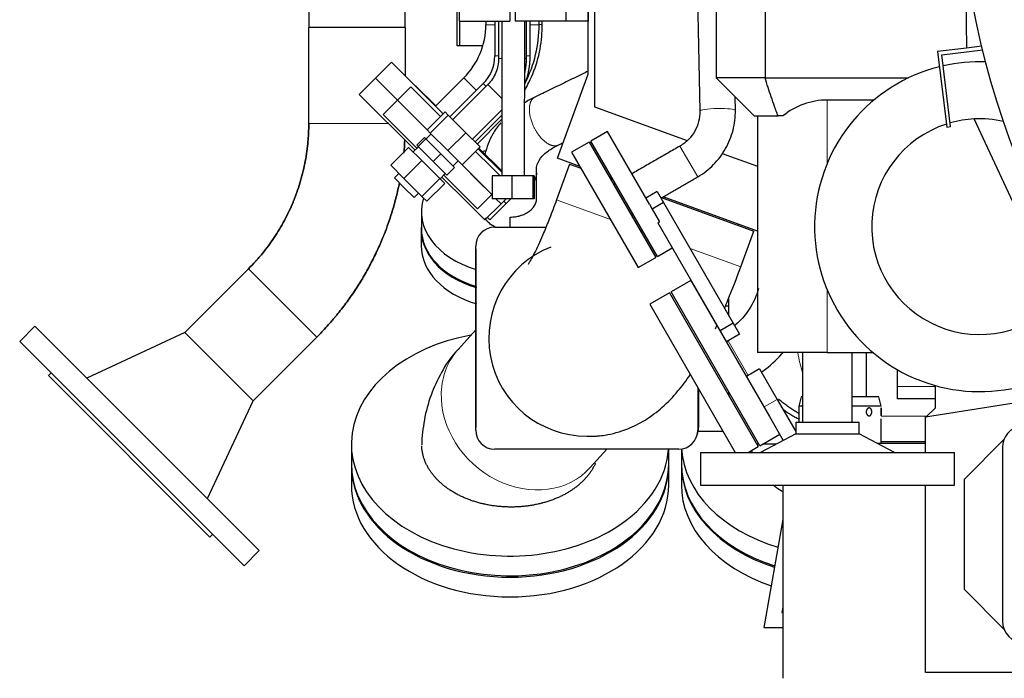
# Model space of a CAD drawing. Header units: inches. Extents: x 0 to 23760, y -13 to 16800.
# Tile 118 of 209: x 10462 to 11238, y 6331 to 6850. Entities that reach past the tile are written whole.
import ezdxf

# ---------------------------------------------------------------- set-up
doc = ezdxf.new("R2010")
doc.units = ezdxf.units.IN
doc.layers.add('254', color=7, linetype='Continuous', true_color=0xffffff)

msp = doc.modelspace()

# ---------------------------------------------------------------- linework, layer by layer
at = {"layer": '254', "color": 2, "linetype": 'Continuous', "lineweight": 25}
for p, q in [((10807.208, 6829.007), (10807.208, 7175.079)), ((10910.211, 6806.609), (10910.211, 7023.223)), ((10915.215, 7019.262), (10915.215, 6780.921)), ((11207.498, 6901.398), (11208.438, 6827.336)), ((10690.211, 6883.509), (10690.211, 6843.509)), ((10766.211, 6843.509), (10766.211, 6883.509)), ((10996.052, 6884.434), (10998.29, 6777.536)), ((10808.715, 6878.509), (10808.715, 6848.509)), ((10848.715, 6878.509), (10848.715, 6848.509)), ((10852.715, 6878.509), (10852.715, 6848.509)), ((10892.715, 6878.509), (10892.715, 6848.509)), ((10910.211, 6878.509), (10910.211, 6848.509)), ((11011.185, 6864.535), (11011.185, 6803.809)), ((11049.696, 6864.535), (11049.696, 6803.809)), ((10766.248, 6843.509), (10690.174, 6843.509)), ((10808.715, 6848.509), (10848.715, 6848.509)), ((10809.208, 6829.007), (10809.208, 6848.511)), ((10829.693, 6848.51), (10829.693, 6845.624)), ((10836.744, 6848.51), (10836.744, 6821.178)), ((10839.711, 6848.512), (10839.711, 6819.078)), ((10842.36, 6848.509), (10842.246, 6726.524)), ((10892.715, 6848.509), (10852.715, 6848.509)), ((10860.246, 6726.507), (10860.36, 6848.508)), ((10861.711, 6819.078), (10861.711, 6848.512)), ((10864.744, 6821.178), (10864.744, 6848.51)), ((10871.693, 6845.624), (10871.693, 6848.51)), ((10874.093, 6845.762), (10874.071, 6848.51)), ((10910.211, 6848.509), (10892.715, 6848.509)), ((10809.208, 6829.007), (10807.208, 6829.007)), ((10827.304, 6829.007), (10809.208, 6829.007)), ((11208.438, 6827.336), (11185.621, 6824.535)), ((11220.491, 6828.816), (11208.438, 6827.336)), ((11185.621, 6824.535), (11192.933, 6764.982)), ((11188.964, 6821.922), (11221.195, 6825.88)), ((11195.911, 6765.347), (11188.964, 6821.922)), ((10755.446, 6816.235), (10742.718, 6803.507)), ((10796.127, 6775.554), (10755.446, 6816.235)), ((10742.718, 6803.507), (10729.99, 6790.779)), ((10742.718, 6803.507), (10760.091, 6786.133)), ((10760.095, 6786.13), (10742.718, 6803.507)), ((10812.412, 6803.905), (10790.094, 6781.587)), ((10886.121, 6740.423), (10910.211, 6806.609)), ((11011.185, 6803.809), (11041.185, 6773.809)), ((11049.696, 6803.809), (11011.185, 6803.809)), ((11049.696, 6803.809), (11162.669, 6803.809)), ((10770.699, 6796.739), (10760.092, 6786.133)), ((10794.003, 6773.434), (10770.699, 6796.739)), ((10774.184, 6797.496), (10790.222, 6781.713)), ((10827.664, 6799.257), (10801.456, 6773.049)), ((10831.217, 6798.572), (10803.575, 6770.93)), ((10729.99, 6790.779), (10773.901, 6746.868)), ((11026.284, 6778.122), (11026.058, 6788.938)), ((10760.092, 6786.133), (10748.778, 6774.819)), ((10783.397, 6762.828), (10760.092, 6786.133)), ((10783.4, 6762.824), (10760.092, 6786.133)), ((10915.215, 6780.921), (10988.269, 6754.332)), ((11135.404, 6786.309), (11098.711, 6786.309)), ((10775.321, 6748.277), (10748.778, 6774.819)), ((10797.538, 6776.967), (10783.396, 6762.825)), ((10800.103, 6774.402), (10785.961, 6760.26)), ((10800.103, 6774.402), (10797.538, 6776.967)), ((10813.918, 6760.587), (10800.103, 6774.402)), ((10819.131, 6755.373), (10842.294, 6778.537)), ((10821.255, 6753.25), (10842.291, 6774.286)), ((11041.185, 6773.809), (11059.956, 6773.809)), ((11043.711, 6773.809), (11043.711, 6587.209)), ((11063.8, 6773.809), (11059.956, 6773.809)), ((10822.917, 6751.588), (10842.288, 6771.271)), ((11192.933, 6764.982), (11195.911, 6765.347)), ((11280.952, 6628.622), (11214.374, 6771.399)), ((10786.631, 6759.589), (10782.556, 6755.514)), ((10785.961, 6760.26), (10783.396, 6762.825)), ((10799.776, 6746.445), (10785.961, 6760.26)), ((10813.918, 6760.587), (10799.776, 6746.445)), ((10825.168, 6749.337), (10813.918, 6760.587)), ((10925.451, 6761.476), (10912.461, 6753.976)), ((10958.544, 6704.158), (10925.451, 6761.476)), ((10768.89, 6749.028), (10754.748, 6734.885)), ((10768.89, 6749.028), (10779.282, 6738.635)), ((10776.545, 6749.504), (10772.479, 6745.438)), ((10781.373, 6756.696), (10775.363, 6750.686)), ((10775.363, 6750.686), (10776.382, 6749.667)), ((10782.393, 6755.677), (10776.382, 6749.667)), ((10776.382, 6749.667), (10788.171, 6737.878)), ((10781.373, 6756.696), (10782.393, 6755.677)), ((10782.393, 6755.677), (10794.181, 6743.888)), ((10825.168, 6749.337), (10811.026, 6735.194)), ((10911.162, 6753.226), (10897.305, 6745.226)), ((10911.162, 6753.226), (10963.662, 6662.293)), ((10964.961, 6663.043), (10912.461, 6753.976)), ((10794.181, 6743.888), (10788.171, 6737.878)), ((10794.181, 6743.888), (10804.951, 6733.119)), ((10811.026, 6735.194), (10799.776, 6746.445)), ((10834.072, 6733.366), (10821.633, 6745.805)), ((10842.248, 6729.433), (10823.755, 6747.926)), ((10824.155, 6748.317), (10842.25, 6730.509)), ((10897.305, 6745.226), (10949.805, 6654.293)), ((11015.795, 6744.313), (11043.709, 6734.153)), ((10754.748, 6734.885), (10765.14, 6724.493)), ((10779.282, 6738.635), (10765.14, 6724.493)), ((10779.282, 6738.635), (10793.478, 6724.439)), ((10788.171, 6737.878), (10798.941, 6727.108)), ((10803.769, 6734.301), (10807.844, 6738.376)), ((10834.338, 6711.886), (10811.027, 6735.198)), ((10823.465, 6722.759), (10811.522, 6734.702)), ((10895.667, 6735.862), (10885.407, 6707.672)), ((10903.791, 6733.992), (10886.121, 6740.423)), ((10895.667, 6735.862), (10904.585, 6732.616)), ((10761.166, 6728.467), (10757.63, 6724.932)), ((10793.693, 6724.225), (10797.758, 6728.291)), ((10823.024, 6700.573), (10796.531, 6727.066)), ((10804.951, 6733.119), (10798.941, 6727.108)), ((10840.915, 6726.523), (10834.072, 6733.366)), ((10834.754, 6726.53), (10834.737, 6708.53)), ((10850.213, 6726.515), (10834.754, 6726.53)), ((10850.213, 6726.515), (10850.196, 6708.515)), ((10866.704, 6726.5), (10850.213, 6726.515)), ((10866.704, 6726.5), (10866.687, 6708.5)), ((10867.737, 6726.499), (10866.704, 6726.5)), ((10867.737, 6726.499), (10867.72, 6708.499)), ((10757.63, 6724.932), (10765.408, 6717.154)), ((10765.14, 6724.493), (10779.336, 6710.297)), ((10793.478, 6724.439), (10779.336, 6710.297)), ((10797.282, 6720.635), (10783.14, 6706.493)), ((10793.478, 6724.439), (10797.282, 6720.635)), ((10795.115, 6725.654), (10814.487, 6706.281)), ((10834.338, 6711.886), (10823.465, 6722.759)), ((10929.376, 6724.68), (10927.184, 6725.478)), ((10927.978, 6724.102), (10930.173, 6723.303)), ((10928.905, 6724.85), (10928.905, 6723.765)), ((10765.408, 6717.154), (10773.186, 6709.376)), ((10773.186, 6709.376), (10776.722, 6712.911)), ((10779.336, 6710.297), (10783.14, 6706.493)), ((10823.024, 6700.573), (10834.338, 6711.886)), ((10834.338, 6711.886), (10834.741, 6712.289)), ((10964.664, 6714.256), (10955.701, 6709.081)), ((10964.664, 6714.256), (10969.664, 6705.596)), ((10814.487, 6706.281), (10828.985, 6691.784)), ((10828.985, 6691.784), (10841.713, 6704.512)), ((10832.966, 6691.942), (10845.592, 6704.771)), ((10850.196, 6708.515), (10834.737, 6708.53)), ((10841.713, 6704.512), (10837.696, 6708.529)), ((10837.698, 6708.527), (10841.713, 6704.512)), ((10841.713, 6704.512), (10845.72, 6708.52)), ((10843.769, 6706.565), (10845.592, 6704.771)), ((10843.769, 6706.565), (10845.592, 6704.771)), ((10845.592, 6704.771), (10849.277, 6708.516)), ((10866.687, 6708.5), (10850.196, 6708.515)), ((10867.72, 6708.499), (10866.687, 6708.5)), ((10958.544, 6704.158), (10960.701, 6700.421)), ((10969.664, 6705.596), (10960.701, 6700.421)), ((10967.231, 6709.815), (11040.803, 6683.037)), ((11043.709, 6683.066), (10969.452, 6710.093)), ((10969.664, 6705.596), (11024.664, 6610.333)), ((10778.905, 6698.589), (10778.905, 6685.154)), ((10960.701, 6700.421), (10966.544, 6690.301)), ((10831.039, 6693.838), (10832.966, 6691.942)), ((10848.905, 6686.108), (10848.905, 6694.064)), ((10965.115, 6689.476), (10966.544, 6690.301)), ((10965.115, 6689.476), (11014.272, 6604.333)), ((10778.715, 6684.347), (10778.715, 6671.619)), ((10836.711, 6686.109), (10877.077, 6686.109)), ((11030.543, 6654.846), (11040.803, 6683.037)), ((10821.711, 6526.109), (10821.711, 6671.109)), ((10822.215, 6528.109), (10822.215, 6669.109)), ((10964.961, 6663.043), (10976.522, 6669.718)), ((10949.805, 6654.293), (10963.662, 6662.293)), ((10592.525, 6603.116), (10642.736, 6653.327)), ((10991.277, 6644.121), (10975.689, 6635.121)), ((10991.277, 6644.121), (11053.163, 6536.931)), ((10974.39, 6634.371), (10958.801, 6625.371)), ((10974.39, 6634.371), (11044.39, 6513.127)), ((11010.689, 6574.499), (10975.689, 6635.121)), ((10958.801, 6625.371), (11026.245, 6508.555)), ((11021.261, 6616.228), (11021.261, 6630.724)), ((11018.483, 6624.06), (11021.259, 6624.06)), ((11024.664, 6610.333), (11014.272, 6604.333)), ((11024.664, 6610.333), (11029.664, 6601.673)), ((10474.464, 6608.04), (10462.444, 6596.019)), ((10474.464, 6608.04), (10651.241, 6431.263)), ((10592.551, 6603.09), (10515.393, 6567.111)), ((10646.317, 6549.324), (10592.525, 6603.116)), ((10821.711, 6605.19), (10808.11, 6590.058)), ((11014.272, 6604.333), (11019.272, 6595.673)), ((11015.795, 6601.696), (11015.777, 6601.686)), ((11029.664, 6601.673), (11019.272, 6595.673)), ((10462.444, 6596.019), (10639.22, 6419.242)), ((10696.528, 6599.535), (10646.317, 6549.324)), ((11098.711, 6587.209), (11043.711, 6587.209)), ((11079.211, 6587.209), (11079.211, 6532.496)), ((11098.711, 6587.209), (11134.809, 6587.209)), ((11118.211, 6532.496), (11118.211, 6587.209)), ((11129.711, 6552.51), (11129.711, 6587.209)), ((10487.192, 6571.27), (10485.071, 6569.149)), ((11045.689, 6513.877), (11010.689, 6574.499)), ((11045.348, 6574.467), (11034.956, 6568.467)), ((11045.348, 6574.467), (11059.261, 6550.369)), ((11153.711, 6573.926), (11153.711, 6560.5)), ((11153.711, 6573.926), (11153.711, 6556.967)), ((10485.071, 6569.149), (10612.35, 6441.87)), ((11176.211, 6536.645), (11351.558, 6564.417)), ((10996.711, 6559.711), (10996.711, 6526.109)), ((10997.215, 6558.836), (10997.215, 6528.109)), ((11021.261, 6553.189), (11021.261, 6556.189)), ((11153.711, 6560.5), (11153.711, 6550.771)), ((11153.711, 6556.967), (11153.711, 6550.771)), ((11183.711, 6561.315), (11183.711, 6543.533)), ((10610.312, 6472.192), (10646.291, 6549.35)), ((11059.261, 6550.369), (11073.824, 6525.145)), ((11078.211, 6552.51), (11076.211, 6545.045)), ((11079.21, 6552.51), (11078.211, 6552.51)), ((11139.211, 6552.51), (11118.213, 6552.51)), ((11141.211, 6545.045), (11139.211, 6552.51)), ((11183.711, 6550.771), (11153.711, 6550.771)), ((11076.211, 6545.045), (11076.211, 6543.61)), ((11079.209, 6545.045), (11076.211, 6545.045)), ((11076.211, 6543.61), (11076.211, 6532.496)), ((11141.211, 6545.045), (11118.212, 6545.045)), ((11183.711, 6543.533), (11176.957, 6536.763)), ((11053.163, 6536.931), (11064.043, 6518.087)), ((11073.824, 6532.496), (11073.824, 6523.256)), ((11073.824, 6532.496), (11123.865, 6532.496)), ((11123.865, 6523.256), (11123.865, 6532.496)), ((11141.211, 6515.51), (11141.211, 6535.124)), ((11176.211, 6536.015), (11175.715, 6535.518)), ((11175.715, 6535.518), (11175.715, 6515.509)), ((11176.211, 6508.551), (11176.211, 6536.645)), ((11016.711, 6525.065), (10996.94, 6525.065)), ((11045.689, 6513.877), (11061.277, 6522.877)), ((11073.824, 6523.256), (11046.001, 6508.554)), ((11073.824, 6523.256), (11123.865, 6523.256)), ((11151.689, 6508.554), (11123.865, 6523.256)), ((11141.211, 6517.109), (11175.714, 6517.109)), ((11206.711, 6487.509), (11237.829, 6518.627)), ((10723.76, 6515.237), (10723.76, 6499.681)), ((10981.711, 6511.109), (10836.711, 6511.109)), ((10912.008, 6496.671), (10924.987, 6511.11)), ((10973.76, 6499.681), (10973.76, 6511.109)), ((10983.765, 6511.251), (10983.765, 6499.681)), ((10998.799, 6508.554), (10998.799, 6482.701)), ((10998.799, 6508.554), (11198.89, 6508.554)), ((11036.468, 6508.554), (11044.39, 6513.127)), ((11044.979, 6515.109), (11043.246, 6515.109)), ((11045.035, 6515.009), (11043.304, 6515.009)), ((11058.219, 6515.009), (11047.65, 6515.009)), ((11058.409, 6515.109), (11047.824, 6515.109)), ((11175.715, 6515.509), (11138.524, 6515.509)), ((11198.89, 6482.701), (11198.89, 6508.554)), ((11236.711, 6512.563), (11236.711, 6375.509)), ((10723.76, 6498.62), (10723.76, 6483.064)), ((10973.76, 6499.681), (10973.76, 6499.69)), ((10973.76, 6483.064), (10973.76, 6498.62)), ((10983.765, 6498.62), (10983.765, 6483.064)), ((11206.711, 6400.51), (11206.711, 6487.509)), ((10998.799, 6482.701), (11198.89, 6482.701)), ((11063.715, 6482.701), (11063.715, 6330.509)), ((11176.211, 6335.009), (11176.211, 6482.701)), ((11063.715, 6455.627), (11048.706, 6370.509)), ((10612.35, 6441.87), (10614.472, 6443.991)), ((10639.22, 6419.242), (10651.241, 6431.263)), ((11237.863, 6369.358), (11206.711, 6400.51)), ((11063.715, 6386.523), (11063.007, 6382.509)), ((11063.007, 6382.509), (11063.716, 6382.509)), ((11048.706, 6370.509), (11063.715, 6370.509)), ((11248.711, 6335.009), (11176.211, 6335.009))]:
    msp.add_line(p, q, dxfattribs=at)
at = {"layer": '254', "color": 110, "linetype": 'Continuous', "lineweight": 13}
for p, q in [((10836.745, 6845.624), (10829.693, 6845.624)), ((10871.693, 6845.624), (10864.745, 6845.624)), ((10839.71, 6821.178), (10836.744, 6821.178)), ((10842.332, 6819.078), (10839.711, 6819.078)), ((10861.711, 6819.078), (10860.332, 6819.078)), ((10864.744, 6821.178), (10861.71, 6821.178)), ((10822.363, 6793.954), (10812.412, 6803.905)), ((10829.783, 6797.139), (10827.664, 6799.257)), ((10842.303, 6787.486), (10831.217, 6798.572)), ((11098.711, 6786.309), (11098.711, 6736.509)), ((10752.917, 6767.852), (10690.174, 6767.852)), ((10996.669, 6725.806), (10982.669, 6750.055)), ((10885.407, 6707.672), (10927.924, 6692.197)), ((10951.316, 6683.683), (10953.511, 6682.884)), ((10990.564, 6669.397), (11030.543, 6654.846)), ((10696.528, 6599.535), (10642.736, 6653.327)), ((11098.711, 6636.509), (11098.711, 6587.209)), ((11020.634, 6596.46), (11036.335, 6569.264)), ((10808.112, 6590.06), (10808.11, 6590.058)), ((11183.711, 6560.5), (11153.711, 6560.5)), ((11048.869, 6544.369), (11059.261, 6550.369)), ((11177.302, 6537.109), (11141.193, 6537.109))]:
    msp.add_line(p, q, dxfattribs=at)
at = {"layer": '254', "color": 2, "linetype": 'Continuous', "lineweight": 25}
msp.add_circle((11858.711, 6980.509), 656, dxfattribs=at)
for centre, radius, start, end in [((10770.693, 6845.624), 59, 315.000015, 0.000015), ((10770.693, 6845.624), 101, 333.203218, 0.000015), ((10805.744, 6821.178), 31, 315, 0), ((10805.744, 6821.178), 59, 337.655391, 0), ((11218.711, 6686.509), 130, 104.085, 321.485625), ((11218.711, 6686.509), 130, 87.8625, 102.751875), ((11098.711, 6731.309), 55, 90, 129.400569), ((11218.711, 6686.509), 85, 107.864871, 317.075796), ((11218.711, 6686.509), 85, 92.924204, 105.812373), ((11218.711, 6686.509), 85, 77.148807, 92.924204), ((11036.261, 6675.109), 15, 118.065938, 123.115781), ((10836.711, 6671.109), 15, 90, 180), ((10909.211, 6598.609), 77.225, 111.571875, 270), ((10836.711, 6526.109), 15, 180, 270), ((10981.711, 6526.109), 15, 270, 0), ((10980.215, 6528.109), 17, 340.977656, 0), ((11253.711, 6512.563), 17, 100, 180), ((11253.711, 6375.509), 17, 180, 270)]:
    msp.add_arc(centre, radius, start, end, dxfattribs=at)
at = {"layer": '254', "color": 110, "linetype": 'Continuous', "lineweight": 13}
for centre, major_axis, ratio, start_param, end_param in [((10853.094, 6845.595), (20.999, 0.168), 0.000004, 5.8003739, 6.2831853), ((11012.287, 6777.829), (-13.997, -0.293), 0.1315834, 3.1426664, 6.2822955), ((10860.059, 6543.364), (-51.949, 46.694), 0.8534516, 0, 0.6164885), ((11128.352, 6602.609), (0, 75), 0.7198558, 1.777555, 1.9978064), ((10860.059, 6543.364), (-51.949, 46.694), 0.8534516, 0.6164885, 3.1416417)]:
    msp.add_ellipse(centre, major_axis=major_axis, ratio=ratio, start_param=start_param, end_param=end_param, dxfattribs=at)
at = {"layer": '254', "color": 2, "linetype": 'Continuous', "lineweight": 25}
for centre, major_axis, start_param, end_param in [((10848.905, 6698.589), (70, 0), 1.8439185, 1.8901098), ((10848.905, 6698.589), (70, 0), 2.9271299, 4.3211625), ((10848.715, 6684.347), (70, 0), 3.0678634, 4.3242059), ((10848.905, 6685.154), (70, 0), 3.1415927, 4.3212607), ((10848.715, 6671.619), (70, 0), 3.1415927, 4.3242059), ((10848.76, 6515.237), (125, 0), 1.8208475, 5.4977871), ((10848.76, 6515.237), (125, 0), 5.4977871, 6.2365523), ((11108.765, 6515.237), (125, 0), 3.1837096, 4.3105596), ((10848.76, 6499.681), (125, 0), 3.1414945, 5.4977871), ((10848.76, 6498.62), (125, 0), 3.1416908, 6.2830871), ((10848.76, 6499.681), (125, 0), 5.4977871, 6.2831853), ((11108.765, 6499.681), (125, 0), 3.1415927, 4.2877831), ((11108.765, 6498.62), (125, 0), 3.1416908, 4.2864087), ((10848.76, 6483.064), (125, 0), 3.1416908, 6.2830871), ((11108.765, 6483.064), (125, 0), 3.1416908, 4.2634358)]:
    msp.add_ellipse(centre, major_axis=major_axis, ratio=0.7071068, start_param=start_param, end_param=end_param, dxfattribs=at)
for points, degree in [([(10690.174, 6767.852), (10690.174, 6793.071), (10690.174, 6818.29), (10690.174, 6843.509)], 3), ([(10766.248, 6843.509), (10766.248, 6830.818), (10766.248, 6818.126), (10766.248, 6805.434)], 3), ([(10868.268, 6788.543), (10865.467, 6787.184), (10862.783, 6785.718), (10860.207, 6784.145)], 3), ([(10886.779, 6750.842), (10888.05, 6751.462), (10889.322, 6752.083), (10890.593, 6752.703)], 3), ([(10982.67, 6750.055), (10944.473, 6728.002)], 1), ([(10967.665, 6709.061), (10996.669, 6725.806)], 1), ([(10931.711, 6720.634), (10930.412, 6719.884)], 1), ([(10944.411, 6695.635), (10945.71, 6696.385)], 1), ([(11010.635, 6606.054), (11011.026, 6606.891), (11011.416, 6607.736), (11011.807, 6608.589)], 3)]:
    msp.add_open_spline(points, degree=degree, dxfattribs=at)
for points, knots in [([(10860.682, 6794.663), (10861.713, 6796.457), (10865.874, 6804.243), (10871.372, 6818.869), (10873.883, 6834.526), (10874.111, 6843.502), (10874.093, 6845.762)], [0, 0, 0, 0, 0.1160592, 0.494666, 0.8732742, 1, 1, 1, 1]), ([(10839.711, 6819.078), (10839.731, 6817.12), (10839.39, 6813.35), (10837.754, 6807.876), (10835.041, 6802.848), (10832.616, 6799.942), (10831.217, 6798.572)], [0, 0, 0, 0, 0.2539657, 0.5000299, 0.7460157, 1, 1, 1, 1]), ([(10860.447, 6807.723), (10860.558, 6808.218), (10861.338, 6811.946), (10861.705, 6815.728), (10861.711, 6819.078)], [0, 0, 0, 0, 0.1331048, 1, 1, 1, 1]), ([(10910.213, 6809.011), (10908.636, 6808.241), (10902.932, 6805.458), (10893.101, 6800.66), (10880.696, 6794.606), (10872.418, 6790.568), (10868.268, 6788.543)], [0, 0, 0, 0, 0.1127607, 0.4079713, 0.703187, 1, 1, 1, 1]), ([(11059.956, 6773.809), (11059.475, 6775.05), (11059.003, 6776.293), (11058.073, 6778.78), (11057.616, 6780.025), (11056.266, 6783.763), (11055.393, 6786.26), (11053.693, 6791.262), (11052.866, 6793.767), (11051.253, 6798.783), (11050.466, 6801.295), (11049.696, 6803.809)], [0, 0, 0, 0, 0.125, 0.125, 0.25, 0.25, 0.5, 0.5, 0.75, 0.75, 1, 1, 1, 1]), ([(10998.29, 6777.533), (10998.357, 6774.705), (10997.766, 6769.283), (10994.588, 6761.55), (10989.557, 6754.825), (10985.162, 6751.484), (10982.67, 6750.055)], [0, 0, 0, 0, 0.2512821, 0.4995717, 0.7480168, 1, 1, 1, 1]), ([(10996.669, 6725.806), (11001.282, 6728.534), (11009.529, 6734.93), (11019.222, 6747.645), (11025.125, 6762.475), (11026.338, 6772.793), (11026.284, 6778.125)], [0, 0, 0, 0, 0.2489312, 0.4997734, 0.7506959, 1, 1, 1, 1]), ([(10690.174, 6767.852), (10690.174, 6765.199), (10690.109, 6762.538), (10689.96, 6759.536), (10689.943, 6759.202), (10689.906, 6758.535), (10689.847, 6757.535), (10689.779, 6756.537), (10689.632, 6754.544), (10689.517, 6753.219), (10689.125, 6749.255), (10688.799, 6746.627), (10688.021, 6741.399), (10687.116, 6736.199), (10685.383, 6728.485), (10683.976, 6723.399), (10682.443, 6718.341), (10681.613, 6715.826), (10680.272, 6712.076), (10679.578, 6710.206), (10678.725, 6708.034), (10678.351, 6707.105), (10678.099, 6706.486), (10677.972, 6706.177), (10676.821, 6703.4), (10675.742, 6700.966), (10673.471, 6696.169), (10672.28, 6693.805), (10669.789, 6689.146), (10667.188, 6684.556), (10662.959, 6677.875), (10659.921, 6673.558), (10656.773, 6669.309), (10655.144, 6667.219), (10652.617, 6664.137), (10651.333, 6662.609), (10650.016, 6661.101), (10649.353, 6660.35), (10649.131, 6660.1), (10648.685, 6659.602), (10648.462, 6659.354), (10646.445, 6657.128), (10644.611, 6655.202), (10642.736, 6653.327)], [0, 0, 0, 0, 0.0625, 0.0625, 0.0703125, 0.0703125, 0.078125, 0.09375, 0.09375, 0.125, 0.125, 0.1875, 0.1875, 0.25, 0.3125, 0.375, 0.375, 0.4375, 0.4375, 0.46875, 0.484375, 0.4921875, 0.4921875, 0.5, 0.5, 0.5625, 0.5625, 0.625, 0.625, 0.6875, 0.75, 0.8125, 0.8125, 0.875, 0.875, 0.90625, 0.921875, 0.921875, 0.9296875, 0.9296875, 0.9375, 0.9375, 1, 1, 1, 1]), ([(10642.736, 6653.327), (10644.611, 6655.202), (10646.445, 6657.128), (10648.462, 6659.354), (10648.685, 6659.602), (10649.131, 6660.1), (10649.353, 6660.35), (10650.016, 6661.101), (10651.333, 6662.609), (10652.617, 6664.137), (10655.144, 6667.219), (10656.773, 6669.309), (10659.921, 6673.558), (10662.959, 6677.875), (10667.188, 6684.556), (10669.789, 6689.146), (10672.28, 6693.805), (10673.471, 6696.169), (10675.742, 6700.966), (10676.821, 6703.4), (10677.972, 6706.177), (10678.099, 6706.486), (10678.351, 6707.105), (10678.725, 6708.034), (10679.578, 6710.206), (10680.272, 6712.076), (10681.613, 6715.826), (10682.443, 6718.341), (10683.976, 6723.399), (10685.383, 6728.485), (10687.116, 6736.199), (10688.021, 6741.399), (10688.799, 6746.627), (10689.125, 6749.255), (10689.517, 6753.219), (10689.632, 6754.544), (10689.779, 6756.537), (10689.847, 6757.535), (10689.906, 6758.535), (10689.943, 6759.202), (10689.96, 6759.536), (10690.109, 6762.538), (10690.174, 6765.199), (10690.174, 6767.852)], [0, 0, 0, 0, 0.0625, 0.0625, 0.0703125, 0.0703125, 0.078125, 0.078125, 0.09375, 0.125, 0.125, 0.1875, 0.1875, 0.25, 0.3125, 0.375, 0.375, 0.4375, 0.4375, 0.5, 0.5, 0.5078125, 0.5078125, 0.515625, 0.53125, 0.5625, 0.5625, 0.625, 0.625, 0.6875, 0.75, 0.8125, 0.8125, 0.875, 0.875, 0.90625, 0.90625, 0.921875, 0.9296875, 0.9296875, 0.9375, 0.9375, 1, 1, 1, 1]), ([(10841.517, 6768.45), (10839.148, 6765.642), (10833.668, 6757.881), (10830.285, 6749.14), (10829.03, 6743.402)], [0, 0, 0, 0, 0.3828216, 1, 1, 1, 1]), ([(10765.903, 6755.056), (10765.712, 6751.495), (10765.441, 6747.95), (10765.091, 6744.411), (10765.09, 6744.403), (10765.089, 6744.396)], [0, 0, 0, 0, 0.9978106, 0.9978106, 1, 1, 1, 1]), ([(10765.09, 6744.401), (10765.09, 6744.406), (10765.091, 6744.411), (10765.44, 6747.94), (10765.711, 6751.48), (10765.902, 6755.036)], [0, 0, 0, 0, 0.0013732, 0.0013732, 1, 1, 1, 1]), ([(10869.61, 6728.935), (10869.608, 6729.084), (10869.603, 6729.342), (10869.581, 6729.776), (10869.541, 6730.509), (10869.514, 6732.323), (10870.14, 6736.287), (10873.173, 6741.443), (10879.073, 6746.608), (10883.763, 6749.391), (10886.779, 6750.842)], [0, 0, 0, 0, 0.0209021, 0.0373542, 0.0689659, 0.1363501, 0.3006476, 0.5721362, 0.7590504, 1, 1, 1, 1]), ([(10869.713, 6708.972), (10869.705, 6710.559), (10869.684, 6714.681), (10869.649, 6721.336), (10869.623, 6726.403), (10869.61, 6728.935)], [0, 0, 0, 0, 0.2384754, 0.619516, 1, 1, 1, 1]), ([(10761.613, 6721.109), (10760.871, 6717.402), (10760.04, 6713.712), (10758.177, 6706.271), (10757.14, 6702.522), (10754.878, 6695.061), (10753.653, 6691.348), (10752.165, 6687.192), (10751.999, 6686.73), (10751.746, 6686.038), (10751.662, 6685.808), (10751.492, 6685.347), (10751.066, 6684.196), (10749.937, 6681.217), (10748.847, 6678.494), (10746.604, 6673.084), (10745.025, 6669.525), (10741.701, 6662.503), (10739.956, 6659.039), (10736.303, 6652.205), (10732.485, 6645.466), (10728.34, 6638.914), (10724.029, 6632.457), (10721.791, 6629.275), (10717.147, 6623.008), (10714.742, 6619.923), (10712.095, 6616.696), (10711.939, 6616.507), (10711.627, 6616.128), (10711.157, 6615.561), (10710.056, 6614.244), (10707.833, 6611.634), (10705.891, 6609.438), (10701.96, 6605.101), (10699.275, 6602.282), (10696.528, 6599.535)], [0, 0, 0, 0, 0.0814388, 0.0814388, 0.1649444, 0.1649444, 0.2484499, 0.2484499, 0.2588881, 0.2588881, 0.2641072, 0.2641072, 0.2693263, 0.2902027, 0.3319555, 0.3319555, 0.4154611, 0.4154611, 0.4989666, 0.4989666, 0.5824722, 0.6659777, 0.6659777, 0.7494833, 0.7494833, 0.8329889, 0.8329889, 0.838208, 0.838208, 0.8434271, 0.8538653, 0.8747417, 0.9164944, 0.9164944, 1, 1, 1, 1]), ([(10696.528, 6599.535), (10699.273, 6602.279), (10701.955, 6605.096), (10705.885, 6609.431), (10707.178, 6610.894), (10709.095, 6613.116), (10710.048, 6614.234), (10711.148, 6615.551), (10711.618, 6616.118), (10711.93, 6616.496), (10712.086, 6616.686), (10714.732, 6619.911), (10717.138, 6622.996), (10721.781, 6629.263), (10724.02, 6632.444), (10728.333, 6638.903), (10732.481, 6645.458), (10736.301, 6652.202), (10739.958, 6659.042), (10741.704, 6662.509), (10745.032, 6669.54), (10746.613, 6673.104), (10748.858, 6678.522), (10749.586, 6680.34), (10750.381, 6682.4), (10750.469, 6682.629), (10750.644, 6683.087), (10750.731, 6683.316), (10750.992, 6684.005), (10751.509, 6685.383), (10752.012, 6686.764), (10753.661, 6691.372), (10754.884, 6695.078), (10757.142, 6702.529), (10758.177, 6706.273), (10760.033, 6713.684), (10760.859, 6717.349), (10761.598, 6721.032)], [0, 0, 0, 0, 0.0835474, 0.0835474, 0.1253211, 0.1253211, 0.146208, 0.1566514, 0.1618731, 0.1618731, 0.1670948, 0.1670948, 0.2506423, 0.2506423, 0.3341897, 0.3341897, 0.4177371, 0.5012845, 0.5012845, 0.584832, 0.584832, 0.6683794, 0.6683794, 0.7101531, 0.7101531, 0.7153748, 0.7153748, 0.7205965, 0.7205965, 0.73104, 0.7519268, 0.7519268, 0.8354742, 0.8354742, 0.9190217, 0.9190217, 1, 1, 1, 1]), ([(10848.905, 6694.064), (10849.595, 6694.069), (10850.278, 6694.097), (10851.634, 6694.2), (10852.305, 6694.274), (10853.637, 6694.469), (10854.297, 6694.59), (10855.115, 6694.77), (10855.36, 6694.826), (10855.604, 6694.885), (10855.766, 6694.926), (10855.847, 6694.946), (10856.252, 6695.051), (10856.571, 6695.14), (10857.517, 6695.423), (10858.13, 6695.632), (10859.326, 6696.09), (10859.907, 6696.34), (10860.755, 6696.745), (10861.033, 6696.885), (10861.444, 6697.103), (10861.649, 6697.214), (10861.85, 6697.328), (10861.984, 6697.404), (10862.051, 6697.443), (10862.647, 6697.793), (10863.152, 6698.119), (10864.111, 6698.804), (10864.565, 6699.161), (10865.424, 6699.907), (10865.829, 6700.295), (10866.303, 6700.8), (10866.396, 6700.902), (10866.58, 6701.108), (10866.67, 6701.212), (10866.934, 6701.526), (10867.102, 6701.737), (10867.583, 6702.378), (10867.872, 6702.814), (10868.39, 6703.703), (10868.618, 6704.156), (10868.914, 6704.849), (10869.005, 6705.082), (10869.13, 6705.435), (10869.169, 6705.553), (10869.226, 6705.731), (10869.244, 6705.791), (10869.28, 6705.91), (10869.297, 6705.97), (10869.447, 6706.507), (10869.547, 6706.985), (10869.679, 6707.943), (10869.713, 6708.423), (10869.713, 6708.929), (10869.713, 6708.955), (10869.713, 6708.98)], [0, 0, 0, 0, 0.0622956, 0.0622956, 0.1245912, 0.1245912, 0.1868868, 0.1868868, 0.2024607, 0.2102476, 0.2102476, 0.2180346, 0.2180346, 0.2491824, 0.2491824, 0.311478, 0.311478, 0.3737736, 0.3737736, 0.4049214, 0.4049214, 0.4204952, 0.4282822, 0.4282822, 0.4360691, 0.4360691, 0.4983647, 0.4983647, 0.5606603, 0.5606603, 0.6229559, 0.6229559, 0.6385298, 0.6385298, 0.6541037, 0.6541037, 0.6852515, 0.6852515, 0.7475471, 0.7475471, 0.8098427, 0.8098427, 0.8409905, 0.8409905, 0.8565644, 0.8565644, 0.8643513, 0.8643513, 0.8721383, 0.8721383, 0.9344339, 0.9344339, 0.9967295, 0.9967295, 1, 1, 1, 1]), ([(10885.407, 6707.672), (10883.587, 6702.638), (10880.248, 6693.782), (10874.532, 6679.692), (10869.579, 6668.756), (10865.526, 6660.975), (10863.616, 6657.679), (10863.115, 6656.856), (10863.143, 6656.799), (10863.151, 6656.798)], [0, 0, 0, 0, 0.1918863, 0.348875, 0.5774954, 0.7041742, 0.8205462, 0.9794564, 1, 1, 1, 1]), ([(10838.2, 6685.756), (10837.847, 6685.902), (10837.499, 6686.055), (10836.586, 6686.483), (10836.032, 6686.772), (10835.361, 6687.158), (10835.162, 6687.276), (10834.965, 6687.397), (10834.834, 6687.478), (10834.769, 6687.519), (10834.446, 6687.725), (10834.195, 6687.893), (10833.461, 6688.41), (10832.998, 6688.77), (10832.124, 6689.519), (10831.714, 6689.909), (10831.138, 6690.516), (10830.952, 6690.722), (10830.684, 6691.037), (10830.597, 6691.142), (10830.468, 6691.303), (10830.425, 6691.356), (10830.341, 6691.464), (10830.3, 6691.518), (10829.93, 6692.005), (10829.635, 6692.446), (10829.34, 6692.948), (10829.309, 6693.002), (10829.279, 6693.055)], [0, 0, 0, 0, 0.0886953, 0.0886953, 0.2376378, 0.2376378, 0.2748734, 0.2934912, 0.2934912, 0.312109, 0.312109, 0.3865803, 0.3865803, 0.5355228, 0.5355228, 0.6844653, 0.6844653, 0.7589366, 0.7589366, 0.7961722, 0.7961722, 0.81479, 0.81479, 0.8334078, 0.8334078, 0.9823503, 0.9823503, 1, 1, 1, 1]), ([(11017.763, 6622.155), (11018.675, 6624.315), (11023.075, 6634.911), (11027.281, 6645.828), (11030.543, 6654.846)], [0, 0, 0, 0, 0.2061019, 1, 1, 1, 1]), ([(11044.559, 6637.785), (11043.996, 6635.767), (11041.677, 6628.88), (11035.896, 6618.54), (11029.195, 6611.431), (11025.756, 6608.524)], [0, 0, 0, 0, 0.1782162, 0.616659, 1, 1, 1, 1]), ([(10808.342, 6589.942), (10807.601, 6589.259), (10802.084, 6583.961), (10794.406, 6571.707), (10785.896, 6553.705), (10780.805, 6534.379), (10779.355, 6521.152), (10779.146, 6514.488)], [0, 0, 0, 0, 0.0361243, 0.2752069, 0.5144219, 0.7596413, 1, 1, 1, 1]), ([(11046.908, 6571.782), (11047.292, 6572.06), (11053.09, 6576.321), (11058.75, 6581.49), (11063.483, 6586.837), (11063.744, 6587.136)], [0, 0, 0, 0, 0.0624699, 0.9479251, 1, 1, 1, 1]), ([(10909.211, 6521.384), (10909.237, 6521.379), (10909.353, 6521.39), (10909.466, 6521.407), (10909.59, 6521.428), (10909.657, 6521.436), (10909.69, 6521.439), (10909.713, 6521.441), (10909.738, 6521.442), (10909.772, 6521.443), (10909.841, 6521.445), (10910.237, 6521.439), (10910.59, 6521.402), (10911.474, 6521.371), (10912.735, 6521.351), (10914.826, 6521.37), (10918.483, 6521.555), (10926.995, 6522.534), (10940.476, 6526.152), (10956.367, 6534.29), (10969.832, 6544.565), (10980.706, 6556.021), (10987.608, 6565.272), (10990.722, 6569.903)], [0, 0, 0, 0, 0.0155481, 0.0229794, 0.0245716, 0.025037, 0.0252252, 0.0254015, 0.0255782, 0.0257649, 0.0261914, 0.0273191, 0.0388849, 0.0466868, 0.0591293, 0.0812268, 0.1188062, 0.1796032, 0.3485388, 0.4834366, 0.6421097, 0.8347979, 1, 1, 1, 1]), ([(11076.14, 6539.351), (11075.78, 6539.562), (11075.422, 6539.776), (11074.497, 6540.335), (11073.932, 6540.683), (11073.23, 6541.126), (11073.09, 6541.215), (11072.81, 6541.394), (11072.67, 6541.483), (11072.25, 6541.753), (11071.972, 6541.933), (11070.589, 6542.84), (11069.506, 6543.578), (11067.915, 6544.697), (11067.39, 6545.072), (11066.352, 6545.825), (11065.838, 6546.203), (11064.822, 6546.96), (11064.319, 6547.34), (11063.573, 6547.909), (11063.326, 6548.098), (11062.957, 6548.383), (11062.835, 6548.477), (11062.592, 6548.666), (11062.47, 6548.76), (11061.868, 6549.229), (11061.395, 6549.601), (11060.755, 6550.107), (11060.578, 6550.247), (11060.403, 6550.386)], [0, 0, 0, 0, 0.0629119, 0.0629119, 0.1627721, 0.1627721, 0.1877372, 0.1877372, 0.2127022, 0.2127022, 0.2626323, 0.2626323, 0.4623527, 0.4623527, 0.5622129, 0.5622129, 0.6620731, 0.6620731, 0.7619333, 0.7619333, 0.8118634, 0.8118634, 0.8368284, 0.8368284, 0.8617935, 0.8617935, 0.9616537, 0.9616537, 1, 1, 1, 1]), ([(11063.524, 6542.816), (11063.737, 6542.653), (11063.952, 6542.491), (11064.301, 6542.232), (11064.435, 6542.133), (11064.635, 6541.986), (11064.702, 6541.937), (11064.836, 6541.839), (11065.441, 6541.401), (11066.051, 6540.972), (11067.146, 6540.226), (11067.698, 6539.86), (11068.811, 6539.144), (11069.373, 6538.794), (11070.504, 6538.108), (11071.075, 6537.773), (11072.225, 6537.117), (11072.804, 6536.797), (11074.497, 6535.892), (11075.622, 6535.326), (11076.763, 6534.788)], [0, 0, 0, 0, 0.0522675, 0.0522675, 0.0842941, 0.0842941, 0.1003075, 0.1003075, 0.1163208, 0.2444274, 0.2444274, 0.3725339, 0.3725339, 0.5006405, 0.5006405, 0.6287471, 0.6287471, 0.7568537, 0.7568537, 1, 1, 1, 1]), ([(11076.211, 6543.61), (11076.211, 6543.609), (11076.212, 6543.6), (11076.216, 6543.555), (11076.223, 6543.482), (11076.232, 6543.38), (11076.243, 6543.252), (11076.256, 6543.098), (11076.269, 6542.919), (11076.284, 6542.716), (11076.298, 6542.492), (11076.312, 6542.248), (11076.325, 6541.989), (11076.337, 6541.715), (11076.346, 6541.429), (11076.353, 6541.133), (11076.358, 6540.831), (11076.359, 6540.525), (11076.358, 6540.219), (11076.354, 6539.916), (11076.347, 6539.619), (11076.338, 6539.331), (11076.327, 6539.056), (11076.314, 6538.794), (11076.3, 6538.549), (11076.285, 6538.322), (11076.271, 6538.115), (11076.257, 6537.932), (11076.244, 6537.774), (11076.232, 6537.643), (11076.223, 6537.539), (11076.216, 6537.465), (11076.212, 6537.419), (11076.211, 6537.41), (11076.211, 6537.409)], [0, 0, 0, 0, 0.0312722, 0.0625391, 0.0934585, 0.1243857, 0.1552596, 0.1861478, 0.2172759, 0.2484339, 0.2796556, 0.3108656, 0.3419673, 0.3730586, 0.4043388, 0.4356221, 0.4670229, 0.4984464, 0.5298242, 0.5612392, 0.592573, 0.6239233, 0.6550816, 0.6862591, 0.7175435, 0.7488452, 0.7802734, 0.8117034, 0.8431218, 0.8745396, 0.9059256, 0.9373038, 0.9686545, 1, 1, 1, 1]), ([(11131.692, 6543.61), (11131.763, 6543.61), (11131.906, 6543.6), (11132.116, 6543.555), (11132.319, 6543.482), (11132.513, 6543.38), (11132.698, 6543.252), (11132.873, 6543.098), (11133.035, 6542.919), (11133.185, 6542.716), (11133.32, 6542.491), (11133.439, 6542.248), (11133.541, 6541.989), (11133.626, 6541.715), (11133.693, 6541.429), (11133.742, 6541.133), (11133.772, 6540.831), (11133.782, 6540.525), (11133.773, 6540.219), (11133.745, 6539.916), (11133.699, 6539.619), (11133.633, 6539.331), (11133.55, 6539.055), (11133.449, 6538.794), (11133.331, 6538.549), (11133.197, 6538.322), (11133.048, 6538.115), (11132.884, 6537.932), (11132.708, 6537.774), (11132.52, 6537.643), (11132.323, 6537.539), (11132.118, 6537.465), (11131.907, 6537.419), (11131.691, 6537.404), (11131.473, 6537.42), (11131.254, 6537.466), (11131.037, 6537.542), (11130.826, 6537.647), (11130.622, 6537.78), (11130.429, 6537.938), (11130.248, 6538.12), (11130.08, 6538.324), (11129.927, 6538.548), (11129.79, 6538.791), (11129.671, 6539.052), (11129.572, 6539.327), (11129.493, 6539.614), (11129.436, 6539.911), (11129.402, 6540.213), (11129.391, 6540.519), (11129.403, 6540.824), (11129.439, 6541.126), (11129.497, 6541.422), (11129.577, 6541.709), (11129.678, 6541.985), (11129.799, 6542.246), (11129.938, 6542.49), (11130.094, 6542.714), (11130.264, 6542.917), (11130.447, 6543.098), (11130.641, 6543.253), (11130.842, 6543.382), (11131.05, 6543.483), (11131.262, 6543.556), (11131.477, 6543.6), (11131.62, 6543.61), (11131.692, 6543.61)], [0, 0, 0, 0, 0.0156377, 0.0312733, 0.0467347, 0.0622001, 0.0776377, 0.0930824, 0.108646, 0.1242245, 0.1398354, 0.1554404, 0.1709912, 0.1865368, 0.2021769, 0.2178186, 0.2335182, 0.2492292, 0.2649176, 0.2806247, 0.2962907, 0.311965, 0.3275435, 0.3431317, 0.3587736, 0.3744241, 0.390138, 0.4058527, 0.4215617, 0.4372704, 0.4529633, 0.4686521, 0.4843273, 0.5000053, 0.5158422, 0.5316824, 0.5475227, 0.5633644, 0.579012, 0.5946716, 0.6101692, 0.6256769, 0.641162, 0.6566393, 0.6722315, 0.687807, 0.7034807, 0.7191585, 0.7348035, 0.7504618, 0.7661327, 0.7818216, 0.7974626, 0.8131139, 0.8287823, 0.8444595, 0.8600423, 0.875632, 0.8912576, 0.9068905, 0.9224565, 0.9380133, 0.9534794, 0.968945, 0.9844704, 1, 1, 1, 1]), ([(11141.211, 6543.61), (11141.211, 6543.61), (11141.21, 6543.6), (11141.205, 6543.555), (11141.199, 6543.481), (11141.19, 6543.38), (11141.178, 6543.252), (11141.166, 6543.098), (11141.152, 6542.918), (11141.137, 6542.715), (11141.123, 6542.491), (11141.109, 6542.248), (11141.096, 6541.988), (11141.085, 6541.715), (11141.075, 6541.429), (11141.068, 6541.133), (11141.064, 6540.83), (11141.062, 6540.524), (11141.063, 6540.218), (11141.067, 6539.915), (11141.074, 6539.618), (11141.084, 6539.331), (11141.095, 6539.055), (11141.108, 6538.794), (11141.122, 6538.549), (11141.136, 6538.322), (11141.151, 6538.115), (11141.165, 6537.932), (11141.178, 6537.774), (11141.189, 6537.643), (11141.199, 6537.539), (11141.205, 6537.465), (11141.21, 6537.419), (11141.211, 6537.404), (11141.21, 6537.42), (11141.205, 6537.466), (11141.198, 6537.542), (11141.189, 6537.647), (11141.177, 6537.78), (11141.164, 6537.938), (11141.15, 6538.12), (11141.136, 6538.324), (11141.122, 6538.549), (11141.108, 6538.792), (11141.095, 6539.053), (11141.084, 6539.328), (11141.074, 6539.616), (11141.068, 6539.912), (11141.063, 6540.214), (11141.062, 6540.52), (11141.064, 6540.825), (11141.068, 6541.127), (11141.075, 6541.423), (11141.084, 6541.71), (11141.096, 6541.986), (11141.109, 6542.246), (11141.123, 6542.49), (11141.137, 6542.714), (11141.152, 6542.918), (11141.166, 6543.098), (11141.179, 6543.253), (11141.19, 6543.382), (11141.199, 6543.483), (11141.206, 6543.556), (11141.21, 6543.6), (11141.211, 6543.61), (11141.211, 6543.61)], [0, 0, 0, 0, 0.0156423, 0.0312839, 0.0467505, 0.0622208, 0.0776603, 0.0931069, 0.1086692, 0.124246, 0.139857, 0.155462, 0.1710129, 0.1865586, 0.2021986, 0.2178401, 0.2335375, 0.2492464, 0.2649334, 0.2806391, 0.2963026, 0.3119743, 0.3275512, 0.3431376, 0.3587787, 0.3744285, 0.3901416, 0.4058556, 0.421564, 0.4372722, 0.4529645, 0.4686529, 0.4843276, 0.5000051, 0.5158478, 0.5316938, 0.5475399, 0.5633879, 0.5790421, 0.5947081, 0.6102108, 0.6257234, 0.6412126, 0.6566939, 0.6722895, 0.6878683, 0.7035391, 0.7192132, 0.7348569, 0.7505139, 0.7661812, 0.7818667, 0.7975055, 0.8131546, 0.8288192, 0.8444925, 0.860071, 0.8756564, 0.8912786, 0.9069081, 0.9224711, 0.938025, 0.9534883, 0.9689509, 0.9844734, 1, 1, 1, 1]), ([(10916.079, 6500.158), (10915.975, 6499.917), (10915.526, 6498.906), (10914.657, 6497.146), (10913.373, 6494.906), (10912.412, 6493.441), (10911.398, 6491.991), (10910.865, 6491.273), (10910.024, 6490.208), (10909.737, 6489.854), (10909.37, 6489.415), (10909.296, 6489.327), (10909.147, 6489.152), (10909.072, 6489.065), (10908.847, 6488.803), (10908.089, 6487.934), (10906.663, 6486.409), (10904.632, 6484.456), (10902.471, 6482.581), (10900.181, 6480.785), (10897.763, 6479.068), (10896.064, 6477.976), (10894.756, 6477.178), (10894.315, 6476.915), (10893.421, 6476.397), (10892.97, 6476.142), (10891.607, 6475.391), (10889.761, 6474.425), (10886.906, 6473.083), (10883.967, 6471.844), (10880.945, 6470.709), (10877.839, 6469.678), (10875.711, 6469.061), (10874.364, 6468.697), (10874.093, 6468.625), (10873.551, 6468.484), (10873.279, 6468.415), (10872.463, 6468.211), (10871.918, 6468.08), (10870.278, 6467.702), (10868.081, 6467.238), (10864.754, 6466.659), (10861.396, 6466.195), (10858.008, 6465.848), (10854.589, 6465.616), (10852.289, 6465.54), (10850.989, 6465.519), (10850.845, 6465.517), (10850.556, 6465.514), (10850.123, 6465.51), (10849.114, 6465.508), (10848.251, 6465.517), (10846.529, 6465.549), (10844.242, 6465.632), (10840.835, 6465.873), (10837.453, 6466.23), (10834.095, 6466.703), (10831.873, 6467.096), (10830.212, 6467.42), (10829.384, 6467.589), (10828.42, 6467.8), (10828.007, 6467.893), (10827.732, 6467.956), (10827.595, 6467.988), (10826.36, 6468.275), (10824.192, 6468.823), (10821.018, 6469.749), (10817.921, 6470.78), (10814.902, 6471.915), (10811.96, 6473.154), (10810.051, 6474.049), (10808.639, 6474.747), (10807.938, 6475.103), (10807.129, 6475.53), (10806.784, 6475.715), (10806.554, 6475.839), (10806.44, 6475.901), (10805.412, 6476.464), (10804.521, 6476.978), (10802.778, 6478.034), (10801.077, 6479.116), (10798.648, 6480.821), (10796.341, 6482.605), (10794.156, 6484.469), (10792.781, 6485.766), (10791.781, 6486.759), (10791.289, 6487.261), (10790.809, 6487.77), (10790.571, 6488.026), (10790.492, 6488.112), (10790.335, 6488.283), (10789.631, 6489.055), (10788.961, 6489.838), (10787.821, 6491.245), (10786.733, 6492.669), (10785.255, 6494.851), (10783.93, 6497.08), (10782.758, 6499.356), (10782.081, 6500.904), (10781.612, 6502.078), (10781.462, 6502.472), (10781.283, 6502.966), (10781.247, 6503.065), (10781.177, 6503.263), (10781.143, 6503.362), (10781.041, 6503.66), (10780.974, 6503.859), (10780.651, 6504.853), (10780.19, 6506.45), (10779.669, 6508.861), (10779.433, 6510.48), (10779.254, 6512.103), (10779.193, 6512.918), (10779.16, 6513.735)], [0, 0, 0, 0, 0.0054439, 0.0228922, 0.0403406, 0.0577889, 0.0577889, 0.0752373, 0.0752373, 0.0839615, 0.0839615, 0.0861425, 0.0861425, 0.0883236, 0.0883236, 0.0926857, 0.110134, 0.1275824, 0.1450307, 0.1624791, 0.1799274, 0.1973758, 0.1973758, 0.2060999, 0.2060999, 0.2148241, 0.2148241, 0.2322725, 0.2497208, 0.2671692, 0.2846175, 0.3020659, 0.3195142, 0.3195142, 0.3238763, 0.3238763, 0.3282384, 0.3282384, 0.3369626, 0.3369626, 0.3544109, 0.3718593, 0.3893076, 0.406756, 0.4242044, 0.4416527, 0.4416527, 0.4438338, 0.4438338, 0.4460148, 0.4503769, 0.4591011, 0.4591011, 0.4765494, 0.4939978, 0.5114461, 0.5288945, 0.5463428, 0.5463428, 0.555067, 0.5594291, 0.5616101, 0.5616101, 0.5637912, 0.5637912, 0.5812395, 0.5986879, 0.6161362, 0.6335846, 0.6510329, 0.6684813, 0.6684813, 0.6772055, 0.6815676, 0.6837486, 0.6837486, 0.6859296, 0.6859296, 0.703378, 0.703378, 0.7208264, 0.7382747, 0.7557231, 0.7731714, 0.7906198, 0.7906198, 0.7993439, 0.803706, 0.803706, 0.8058871, 0.8058871, 0.8080681, 0.8255165, 0.8255165, 0.8429648, 0.8604132, 0.8778615, 0.8953099, 0.9127582, 0.9127582, 0.9214824, 0.9214824, 0.9236635, 0.9236635, 0.9258445, 0.9258445, 0.9302066, 0.9302066, 0.9476549, 0.9651033, 0.9825516, 0.9825516, 1, 1, 1, 1])]:
    msp.add_open_spline(points, degree=3, knots=knots, dxfattribs=at)
at = {"layer": '254', "color": 110, "linetype": 'Continuous', "lineweight": 13}
msp.add_rational_spline([(10871.451, 6758.609), (10867.175, 6764.269), (10862.568, 6773.747), (10863.283, 6781.783), (10865.929, 6786.612), (10866.563, 6787.425), (10867.336, 6788.075), (10868.236, 6788.527)], [1.01661171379, 1.01661171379, 0.958470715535, 1.01661171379, 1.01661171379, 1.01347389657, 1.00938512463, 1.00551618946], degree=4, knots=[0, 0, 0, 0, 0, 0.8114825, 0.8114825, 0.8114825, 1, 1, 1, 1, 1], dxfattribs=at)
msp.add_rational_spline([(10886.811, 6750.858), (10883.79, 6749.342), (10879.37, 6750.069), (10874.733, 6754.264), (10871.451, 6758.609)], [1.00550786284, 0.992726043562, 0.982357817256, 1.01661171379, 1.01661171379], degree=4, dxfattribs=at)
at = {"layer": '254', "color": 2, "linetype": 'Continuous', "lineweight": 25}
msp.add_rational_spline([(10869.61, 6728.932), (10869.618, 6727.403), (10869.33, 6725.911), (10868.776, 6724.511), (10868.008, 6723.181), (10867.968, 6723.114), (10867.928, 6723.047), (10867.887, 6722.979)], [1.0037264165, 1.00791057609, 1.01269459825, 1.01661171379, 1.01661171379, 1.01660062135, 1.01657889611, 1.01654698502], degree=4, knots=[0, 0, 0, 0, 0, 0.9494742, 0.9494742, 0.9494742, 1, 1, 1, 1, 1], dxfattribs=at)
for points, weights in [([(11039.563, 6508.526), (11039.401, 6509.36), (11039.28, 6510.198)], [0.753493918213, 0.752618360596, 0.751962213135]), ([(11063.239, 6477.778), (11059.657, 6479.955), (11056.522, 6482.452)], [0.90811806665, 0.880774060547, 0.858158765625])]:
    msp.add_rational_spline(points, weights, degree=2, dxfattribs=at)

doc.saveas('drawing.dxf')
